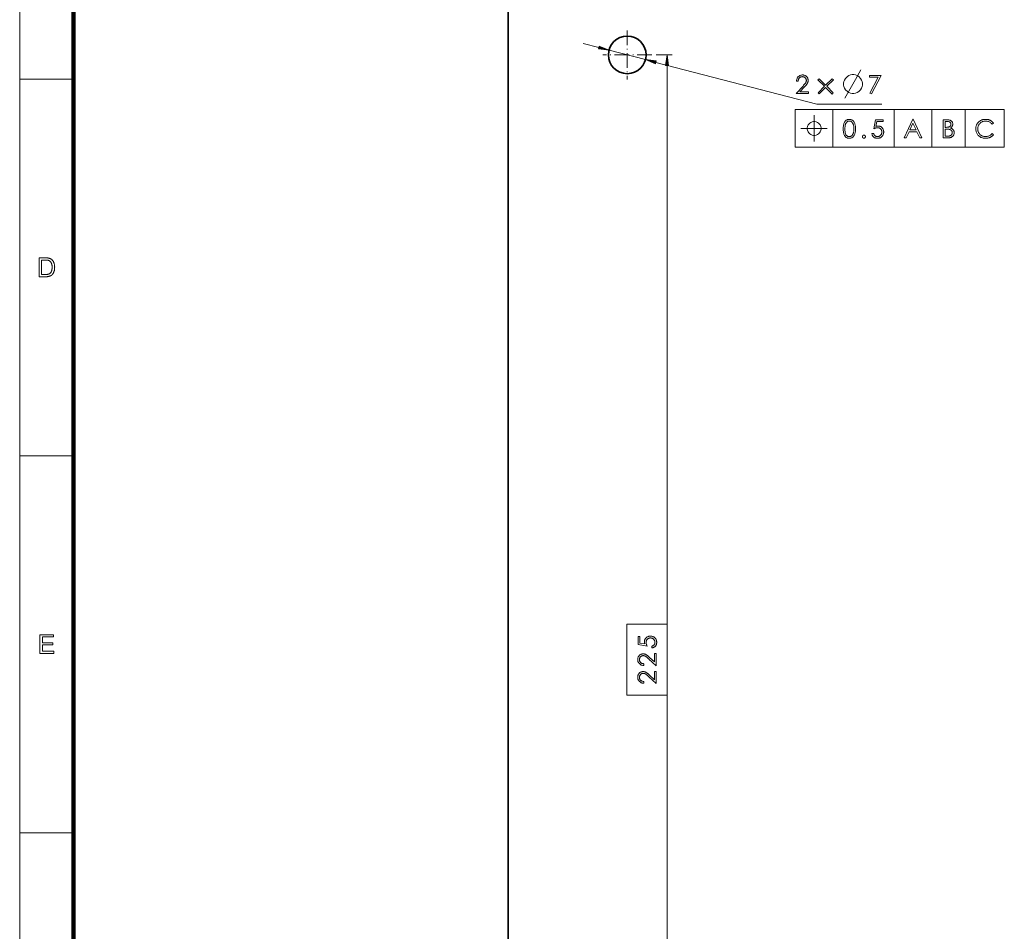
# Model space of a CAD drawing. Extents: x 0 to 1189, y 0 to 841.
# Tile 76 of 132: x 10 to 193, y 472 to 642. Entities that reach past the tile are written whole.
import ezdxf

# ---------------------------------------------------------------- set-up
doc = ezdxf.new("R2010")
doc.units = 0
doc.linetypes.add('DASHDOT', pattern=[18.5, 12, -3, 0.5, -3])

msp = doc.modelspace()

# ---------------------------------------------------------------- linework, layer by layer
at = {"color": 7, "lineweight": 13}
for p, q in [((10, 831), (10, 10)), ((128.26, 633.89), (158.18, 626.1)), ((130.35, 529.37), (130.35, 633.29)), ((154.2, 625.1), (193.06, 625.1)), ((154.2, 618.1), (193.06, 618.1)), ((130.35, 412.26), (130.35, 516.18))]:
    msp.add_line(p, q, dxfattribs=at)
at = {"color": 7, "lineweight": 100}
msp.add_line((20, 821), (20, 20), dxfattribs=at)
at = {"color": 7, "lineweight": 35}
msp.add_line((100.83, 692.78), (100.83, 258.78), dxfattribs=at)
at = {"color": 7, "linetype": 'DASHDOT', "lineweight": 13, "ltscale": 0.227499}
msp.add_line((122.96, 639.83), (122.96, 630.73), dxfattribs=at)
at = {"color": 7, "lineweight": 13, "ltscale": 0.075428}
msp.add_line((114.73, 637.42), (117.65, 636.66), dxfattribs=at)
at = {"color": 7, "linetype": 'DASHDOT', "lineweight": 13, "ltscale": 0.2275}
msp.add_line((127.51, 635.28), (118.41, 635.28), dxfattribs=at)
at = {"color": 7, "lineweight": 13, "ltscale": 0.175}
for p, q in [((119.57, 636.16), (126.34, 634.39)), ((154.2, 625.1), (154.2, 618.1)), ((161.2, 625.1), (161.2, 618.1)), ((172.59, 625.1), (172.59, 618.1)), ((179.56, 625.1), (179.56, 618.1)), ((185.75, 625.1), (185.75, 618.1)), ((193.06, 625.1), (193.06, 618.1))]:
    msp.add_line(p, q, dxfattribs=at)
at = {"color": 7, "lineweight": 13, "ltscale": 0.073966}
msp.add_line((131.31, 635.28), (128.35, 635.28), dxfattribs=at)
at = {"color": 7, "lineweight": 13, "ltscale": 0.25}
for p, q in [((20, 630.75), (10, 630.75)), ((20, 560.67), (10, 560.67)), ((20, 490.58), (10, 490.58))]:
    msp.add_line(p, q, dxfattribs=at)
at = {"color": 7, "lineweight": 13, "ltscale": 0.302393}
msp.add_line((158.18, 626.1), (170.28, 626.1), dxfattribs=at)
at = {"color": 7, "lineweight": 13}
for points in [[(117.59, 636.41), (119.57, 636.16), (117.72, 636.91)], [(130.61, 633.29), (130.35, 635.28), (130.09, 633.29)], [(128.33, 634.15), (126.34, 634.39), (128.2, 633.64)], [(165.11, 631.6), (164.76, 631.6), (164.47, 631.54), (164.17, 631.42), (163.88, 631.25), (163.53, 630.9), (163.36, 630.6), (163.24, 630.31), (163.18, 630.02), (163.18, 629.67), (163.24, 629.38), (163.36, 629.09), (163.53, 628.8), (163.88, 628.45), (164.17, 628.27), (164.47, 628.15), (164.76, 628.1), (165.11, 628.1), (165.4, 628.15), (165.69, 628.27), (165.98, 628.45), (166.33, 628.8), (166.51, 629.09), (166.62, 629.38), (166.68, 629.67), (166.68, 630.02), (166.62, 630.31), (166.51, 630.6), (166.33, 630.9), (165.98, 631.25), (165.69, 631.42), (165.4, 631.54)], [(154.74, 630.41), (154.42, 630.41), (154.43, 630.51), (154.44, 630.6), (154.46, 630.7), (154.49, 630.79), (154.52, 630.87), (154.56, 630.95), (154.6, 631.03), (154.65, 631.1), (154.7, 631.17), (154.76, 631.23), (154.83, 631.29), (154.9, 631.34), (154.97, 631.39), (155.04, 631.43), (155.12, 631.47), (155.2, 631.49), (155.28, 631.52), (155.36, 631.53), (155.45, 631.54), (155.54, 631.54), (155.63, 631.54), (155.71, 631.53), (155.8, 631.52), (155.87, 631.5), (155.95, 631.47), (156.02, 631.44), (156.09, 631.4), (156.16, 631.36), (156.22, 631.31), (156.28, 631.25), (156.34, 631.19), (156.39, 631.13), (156.44, 631.06), (156.47, 631), (156.51, 630.93), (156.53, 630.85), (156.55, 630.78), (156.57, 630.7), (156.58, 630.62), (156.58, 630.54), (156.58, 630.47), (156.57, 630.41), (156.57, 630.35), (156.55, 630.29), (156.54, 630.23), (156.52, 630.18), (156.5, 630.12), (156.47, 630.06), (156.45, 630.01), (156.42, 629.96), (156.38, 629.9), (156.34, 629.85), (156.3, 629.79), (156.25, 629.73), (156.21, 629.66), (156.15, 629.6), (156.1, 629.53), (156.04, 629.47), (155.98, 629.4), (155.91, 629.32), (155.07, 628.42), (156.63, 628.42), (156.63, 628.1), (154.34, 628.1), (155.63, 629.48), (155.69, 629.55), (155.75, 629.62), (155.81, 629.69), (155.86, 629.75), (155.91, 629.81), (155.96, 629.87), (156, 629.92), (156.04, 629.97), (156.08, 630.02), (156.11, 630.06), (156.14, 630.1), (156.16, 630.15), (156.18, 630.19), (156.2, 630.24), (156.22, 630.28), (156.23, 630.33), (156.24, 630.38), (156.25, 630.43), (156.25, 630.48), (156.25, 630.53), (156.25, 630.59), (156.24, 630.64), (156.23, 630.69), (156.22, 630.75), (156.2, 630.79), (156.18, 630.84), (156.15, 630.89), (156.12, 630.93), (156.08, 630.98), (156.04, 631.02), (156, 631.06), (155.95, 631.09), (155.9, 631.12), (155.86, 631.15), (155.8, 631.17), (155.75, 631.19), (155.7, 631.21), (155.64, 631.22), (155.58, 631.22), (155.52, 631.23), (155.46, 631.22), (155.4, 631.22), (155.34, 631.21), (155.28, 631.19), (155.22, 631.17), (155.17, 631.15), (155.12, 631.12), (155.07, 631.09), (155.03, 631.05), (154.99, 631.01), (154.95, 630.97), (154.91, 630.92), (154.88, 630.87), (154.85, 630.81), (154.82, 630.75), (154.8, 630.69), (154.78, 630.63), (154.76, 630.56), (154.75, 630.48)], [(161.27, 630.64), (160.04, 629.43), (161.26, 628.22), (161.06, 628), (159.84, 629.22), (158.63, 628.01), (158.42, 628.22), (159.63, 629.43), (158.41, 630.65), (158.62, 630.85), (159.84, 629.63), (161.06, 630.85)], [(168.02, 631.46), (170.15, 631.46), (168.35, 628.01), (168.08, 628.15), (169.63, 631.14), (168.02, 631.14)], [(158.98, 621.6), (158.98, 621.71), (158.93, 621.95), (158.87, 622.12), (158.81, 622.24), (158.69, 622.41), (158.52, 622.59), (158.34, 622.7), (158.23, 622.76), (158.05, 622.82), (157.82, 622.88), (157.7, 622.88), (157.58, 622.88), (157.35, 622.82), (157.18, 622.76), (157.06, 622.7), (156.88, 622.59), (156.71, 622.41), (156.59, 622.24), (156.53, 622.12), (156.48, 621.95), (156.42, 621.71), (156.42, 621.6), (156.42, 621.48), (156.48, 621.25), (156.53, 621.07), (156.59, 620.95), (156.71, 620.78), (156.88, 620.6), (157.06, 620.49), (157.18, 620.43), (157.35, 620.37), (157.58, 620.31), (157.7, 620.31), (157.82, 620.31), (158.05, 620.37), (158.23, 620.43), (158.34, 620.49), (158.52, 620.6), (158.69, 620.78), (158.81, 620.95), (158.87, 621.07), (158.93, 621.25), (158.98, 621.48)], [(13.61, 594.01), (13.61, 597.51), (14.82, 597.51), (14.9, 597.51), (14.97, 597.51), (15.04, 597.51), (15.11, 597.51), (15.18, 597.5), (15.24, 597.5), (15.29, 597.49), (15.35, 597.48), (15.4, 597.47), (15.44, 597.46), (15.5, 597.45), (15.56, 597.43), (15.61, 597.41), (15.67, 597.39), (15.72, 597.37), (15.77, 597.34), (15.82, 597.31), (15.87, 597.28), (15.91, 597.25), (15.95, 597.21), (16.01, 597.16), (16.06, 597.11), (16.11, 597.06), (16.15, 597), (16.2, 596.95), (16.24, 596.88), (16.27, 596.82), (16.31, 596.75), (16.34, 596.69), (16.37, 596.61), (16.39, 596.54), (16.42, 596.46), (16.44, 596.39), (16.46, 596.31), (16.47, 596.22), (16.48, 596.14), (16.49, 596.05), (16.5, 595.97), (16.5, 595.87), (16.51, 595.78), (16.5, 595.7), (16.5, 595.63), (16.5, 595.55), (16.49, 595.48), (16.48, 595.41), (16.47, 595.34), (16.46, 595.27), (16.45, 595.2), (16.43, 595.14), (16.41, 595.08), (16.39, 595.02), (16.37, 594.96), (16.35, 594.9), (16.33, 594.85), (16.31, 594.79), (16.28, 594.74), (16.26, 594.7), (16.23, 594.65), (16.2, 594.61), (16.17, 594.57), (16.14, 594.53), (16.11, 594.49), (16.08, 594.45), (16.05, 594.42), (16.02, 594.39), (15.99, 594.35), (15.96, 594.33), (15.92, 594.3), (15.89, 594.27), (15.85, 594.25), (15.82, 594.23), (15.78, 594.2), (15.74, 594.18), (15.7, 594.16), (15.66, 594.15), (15.62, 594.13), (15.58, 594.11), (15.53, 594.1), (15.49, 594.09), (15.44, 594.07), (15.39, 594.06), (15.34, 594.05), (15.28, 594.04), (15.23, 594.03), (15.17, 594.03), (15.12, 594.02), (15.06, 594.02), (15, 594.02), (14.94, 594.01), (14.87, 594.01)], [(14.07, 594.43), (14.82, 594.43), (14.89, 594.43), (14.95, 594.43), (15.02, 594.43), (15.08, 594.44), (15.13, 594.44), (15.18, 594.45), (15.23, 594.46), (15.28, 594.47), (15.32, 594.48), (15.37, 594.49), (15.4, 594.5), (15.44, 594.52), (15.48, 594.53), (15.51, 594.55), (15.54, 594.57), (15.57, 594.59), (15.6, 594.61), (15.63, 594.63), (15.66, 594.65), (15.68, 594.67), (15.71, 594.71), (15.74, 594.74), (15.77, 594.78), (15.8, 594.82), (15.83, 594.87), (15.85, 594.91), (15.87, 594.96), (15.9, 595.01), (15.92, 595.06), (15.94, 595.12), (15.95, 595.17), (15.97, 595.23), (15.98, 595.29), (15.99, 595.36), (16, 595.42), (16.01, 595.49), (16.02, 595.56), (16.02, 595.64), (16.03, 595.71), (16.03, 595.79), (16.03, 595.9), (16.02, 596), (16.01, 596.1), (16, 596.19), (15.98, 596.28), (15.96, 596.36), (15.94, 596.43), (15.91, 596.51), (15.88, 596.57), (15.85, 596.63), (15.81, 596.69), (15.77, 596.74), (15.73, 596.79), (15.69, 596.84), (15.65, 596.88), (15.6, 596.92), (15.56, 596.95), (15.51, 596.98), (15.46, 597.01), (15.41, 597.03), (15.37, 597.04), (15.33, 597.05), (15.28, 597.07), (15.22, 597.07), (15.17, 597.08), (15.1, 597.09), (15.04, 597.09), (14.97, 597.1), (14.89, 597.1), (14.81, 597.1), (14.07, 597.1)], [(122.85, 516.18), (130.35, 516.18), (130.35, 529.37), (122.85, 529.37)], [(13.76, 523.93), (13.76, 527.43), (16.29, 527.43), (16.29, 527.02), (14.22, 527.02), (14.22, 525.94), (16.16, 525.94), (16.16, 525.53), (14.22, 525.53), (14.22, 524.34), (16.37, 524.34), (16.37, 523.93)], [(124.98, 527.08), (125.3, 527.08), (125.3, 525.88), (126.22, 525.71), (126.21, 525.75), (126.2, 525.8), (126.19, 525.84), (126.18, 525.88), (126.17, 525.93), (126.17, 525.97), (126.16, 526.01), (126.16, 526.05), (126.16, 526.09), (126.16, 526.13), (126.16, 526.22), (126.17, 526.3), (126.18, 526.38), (126.21, 526.46), (126.23, 526.53), (126.27, 526.61), (126.31, 526.68), (126.36, 526.74), (126.41, 526.81), (126.47, 526.87), (126.53, 526.92), (126.6, 526.97), (126.67, 527.02), (126.74, 527.05), (126.82, 527.09), (126.9, 527.11), (126.99, 527.13), (127.07, 527.15), (127.16, 527.16), (127.26, 527.16), (127.36, 527.16), (127.45, 527.15), (127.54, 527.13), (127.63, 527.11), (127.71, 527.08), (127.8, 527.05), (127.88, 527), (127.95, 526.96), (128.02, 526.9), (128.09, 526.84), (128.16, 526.77), (128.22, 526.7), (128.27, 526.63), (128.31, 526.55), (128.35, 526.47), (128.38, 526.38), (128.4, 526.29), (128.42, 526.19), (128.43, 526.09), (128.43, 525.99), (128.43, 525.91), (128.42, 525.83), (128.41, 525.76), (128.39, 525.69), (128.37, 525.62), (128.35, 525.55), (128.32, 525.48), (128.28, 525.42), (128.24, 525.36), (128.19, 525.3), (128.14, 525.25), (128.09, 525.2), (128.03, 525.15), (127.97, 525.11), (127.91, 525.08), (127.84, 525.04), (127.77, 525.02), (127.69, 524.99), (127.62, 524.98), (127.53, 524.96), (127.53, 525.31), (127.59, 525.32), (127.64, 525.34), (127.69, 525.35), (127.74, 525.38), (127.78, 525.4), (127.82, 525.43), (127.86, 525.45), (127.9, 525.49), (127.93, 525.52), (127.96, 525.56), (127.99, 525.6), (128.02, 525.64), (128.04, 525.68), (128.06, 525.72), (128.08, 525.77), (128.09, 525.81), (128.1, 525.86), (128.11, 525.9), (128.11, 525.95), (128.11, 526), (128.11, 526.07), (128.1, 526.13), (128.09, 526.19), (128.08, 526.26), (128.05, 526.31), (128.03, 526.37), (127.99, 526.42), (127.96, 526.48), (127.91, 526.53), (127.87, 526.58), (127.82, 526.62), (127.76, 526.66), (127.71, 526.7), (127.65, 526.73), (127.59, 526.76), (127.52, 526.78), (127.46, 526.8), (127.39, 526.81), (127.32, 526.82), (127.25, 526.82), (127.18, 526.82), (127.12, 526.81), (127.06, 526.8), (127, 526.79), (126.94, 526.77), (126.89, 526.74), (126.83, 526.72), (126.78, 526.68), (126.74, 526.65), (126.69, 526.61), (126.65, 526.56), (126.61, 526.52), (126.58, 526.47), (126.55, 526.42), (126.53, 526.36), (126.51, 526.3), (126.49, 526.24), (126.48, 526.17), (126.48, 526.11), (126.47, 526.04), (126.48, 525.97), (126.48, 525.91), (126.49, 525.84), (126.5, 525.77), (126.52, 525.69), (126.54, 525.62), (126.56, 525.54), (126.59, 525.47), (126.62, 525.39), (126.65, 525.31), (124.98, 525.62)], [(126.04, 522.02), (126.04, 521.7), (125.94, 521.71), (125.84, 521.72), (125.75, 521.74), (125.66, 521.76), (125.57, 521.79), (125.49, 521.83), (125.42, 521.88), (125.34, 521.92), (125.28, 521.98), (125.21, 522.04), (125.15, 522.1), (125.1, 522.17), (125.05, 522.24), (125.01, 522.32), (124.98, 522.39), (124.95, 522.47), (124.93, 522.55), (124.91, 522.64), (124.9, 522.73), (124.9, 522.82), (124.9, 522.91), (124.91, 522.99), (124.93, 523.07), (124.95, 523.15), (124.97, 523.23), (125.01, 523.3), (125.04, 523.37), (125.09, 523.44), (125.14, 523.5), (125.19, 523.56), (125.25, 523.62), (125.32, 523.67), (125.38, 523.71), (125.45, 523.75), (125.52, 523.78), (125.59, 523.81), (125.67, 523.83), (125.74, 523.85), (125.82, 523.85), (125.91, 523.86), (125.97, 523.86), (126.03, 523.85), (126.09, 523.84), (126.15, 523.83), (126.21, 523.82), (126.27, 523.8), (126.32, 523.78), (126.38, 523.75), (126.44, 523.72), (126.49, 523.69), (126.54, 523.66), (126.6, 523.62), (126.66, 523.58), (126.72, 523.53), (126.78, 523.48), (126.84, 523.43), (126.91, 523.37), (126.98, 523.32), (127.05, 523.25), (127.12, 523.19), (128.03, 522.35), (128.03, 523.9), (128.35, 523.9), (128.35, 521.62), (126.96, 522.9), (126.89, 522.97), (126.82, 523.03), (126.76, 523.09), (126.69, 523.14), (126.64, 523.19), (126.58, 523.24), (126.53, 523.28), (126.48, 523.32), (126.43, 523.35), (126.39, 523.38), (126.34, 523.41), (126.3, 523.44), (126.25, 523.46), (126.21, 523.48), (126.16, 523.49), (126.11, 523.51), (126.07, 523.52), (126.02, 523.52), (125.96, 523.53), (125.91, 523.53), (125.86, 523.53), (125.8, 523.52), (125.75, 523.51), (125.7, 523.5), (125.65, 523.48), (125.6, 523.45), (125.56, 523.43), (125.51, 523.39), (125.47, 523.36), (125.43, 523.32), (125.39, 523.27), (125.35, 523.23), (125.32, 523.18), (125.29, 523.13), (125.27, 523.08), (125.25, 523.03), (125.24, 522.97), (125.23, 522.92), (125.22, 522.86), (125.22, 522.8), (125.22, 522.73), (125.23, 522.67), (125.24, 522.61), (125.25, 522.56), (125.27, 522.5), (125.3, 522.45), (125.32, 522.4), (125.36, 522.35), (125.39, 522.31), (125.43, 522.26), (125.48, 522.22), (125.52, 522.19), (125.58, 522.15), (125.63, 522.12), (125.69, 522.1), (125.75, 522.08), (125.82, 522.06), (125.89, 522.04), (125.96, 522.03)], [(126.04, 518.73), (126.04, 518.4), (125.94, 518.41), (125.84, 518.42), (125.75, 518.44), (125.66, 518.47), (125.57, 518.5), (125.49, 518.54), (125.42, 518.58), (125.34, 518.63), (125.28, 518.69), (125.21, 518.75), (125.15, 518.81), (125.1, 518.88), (125.05, 518.95), (125.01, 519.02), (124.98, 519.1), (124.95, 519.18), (124.93, 519.26), (124.91, 519.35), (124.9, 519.43), (124.9, 519.52), (124.9, 519.61), (124.91, 519.7), (124.93, 519.78), (124.95, 519.86), (124.97, 519.93), (125.01, 520), (125.04, 520.07), (125.09, 520.14), (125.14, 520.21), (125.19, 520.27), (125.25, 520.32), (125.32, 520.37), (125.38, 520.42), (125.45, 520.46), (125.52, 520.49), (125.59, 520.52), (125.67, 520.54), (125.74, 520.55), (125.82, 520.56), (125.91, 520.56), (125.97, 520.56), (126.03, 520.56), (126.09, 520.55), (126.15, 520.54), (126.21, 520.52), (126.27, 520.5), (126.32, 520.48), (126.38, 520.46), (126.44, 520.43), (126.49, 520.4), (126.54, 520.36), (126.6, 520.32), (126.66, 520.28), (126.72, 520.24), (126.78, 520.19), (126.84, 520.14), (126.91, 520.08), (126.98, 520.02), (127.05, 519.96), (127.12, 519.89), (128.03, 519.06), (128.03, 520.61), (128.35, 520.61), (128.35, 518.32), (126.96, 519.61), (126.89, 519.67), (126.82, 519.74), (126.76, 519.79), (126.69, 519.85), (126.64, 519.9), (126.58, 519.94), (126.53, 519.99), (126.48, 520.02), (126.43, 520.06), (126.39, 520.09), (126.34, 520.12), (126.3, 520.14), (126.25, 520.16), (126.21, 520.18), (126.16, 520.2), (126.11, 520.21), (126.07, 520.22), (126.02, 520.23), (125.96, 520.23), (125.91, 520.24), (125.86, 520.23), (125.8, 520.23), (125.75, 520.22), (125.7, 520.2), (125.65, 520.18), (125.6, 520.16), (125.56, 520.13), (125.51, 520.1), (125.47, 520.06), (125.43, 520.02), (125.39, 519.98), (125.35, 519.93), (125.32, 519.89), (125.29, 519.84), (125.27, 519.79), (125.25, 519.73), (125.24, 519.68), (125.23, 519.62), (125.22, 519.56), (125.22, 519.5), (125.22, 519.44), (125.23, 519.38), (125.24, 519.32), (125.25, 519.26), (125.27, 519.21), (125.3, 519.15), (125.32, 519.1), (125.36, 519.06), (125.39, 519.01), (125.43, 518.97), (125.48, 518.93), (125.52, 518.89), (125.58, 518.86), (125.63, 518.83), (125.69, 518.8), (125.75, 518.78), (125.82, 518.76), (125.89, 518.75), (125.96, 518.74)]]:
    msp.add_lwpolyline(points, close=True, dxfattribs=at)
for points in [[(163.42, 627.22), (165.4, 630.72), (166.39, 632.47)], [(157.7, 619.15), (157.7, 621.6), (157.7, 624.05)], [(155.25, 621.6), (157.7, 621.6), (160.15, 621.6)]]:
    msp.add_lwpolyline(points, dxfattribs=at)
at = {"color": 7, "lineweight": 5}
for points in [[(164.23, 619.76), (164.12, 619.77), (164.02, 619.78), (163.93, 619.8), (163.84, 619.83), (163.75, 619.87), (163.67, 619.92), (163.59, 619.98), (163.52, 620.05), (163.46, 620.12), (163.39, 620.21), (163.34, 620.3), (163.29, 620.41), (163.24, 620.52), (163.21, 620.63), (163.17, 620.76), (163.15, 620.9), (163.13, 621.04), (163.11, 621.2), (163.1, 621.36), (163.1, 621.53), (163.1, 621.7), (163.11, 621.86), (163.13, 622.01), (163.15, 622.16), (163.17, 622.29), (163.21, 622.42), (163.24, 622.54), (163.29, 622.65), (163.34, 622.75), (163.39, 622.85), (163.46, 622.93), (163.52, 623.01), (163.59, 623.08), (163.67, 623.13), (163.75, 623.18), (163.84, 623.22), (163.93, 623.25), (164.02, 623.28), (164.12, 623.29), (164.23, 623.29), (164.33, 623.29), (164.44, 623.28), (164.53, 623.25), (164.62, 623.22), (164.71, 623.18), (164.79, 623.13), (164.87, 623.07), (164.95, 623), (165.02, 622.92), (165.08, 622.84), (165.14, 622.74), (165.19, 622.64), (165.24, 622.53), (165.28, 622.41), (165.32, 622.28), (165.35, 622.15), (165.37, 622), (165.38, 621.85), (165.39, 621.69), (165.4, 621.53), (165.39, 621.36), (165.38, 621.2), (165.37, 621.05), (165.35, 620.91), (165.32, 620.77), (165.28, 620.65), (165.24, 620.53), (165.19, 620.42), (165.14, 620.31), (165.08, 620.22), (165.01, 620.13), (164.94, 620.05), (164.87, 619.99), (164.79, 619.93), (164.71, 619.88), (164.62, 619.83), (164.53, 619.8), (164.43, 619.78), (164.33, 619.77)], [(164.24, 622.98), (164.16, 622.97), (164.09, 622.96), (164.02, 622.94), (163.96, 622.92), (163.89, 622.88), (163.84, 622.84), (163.78, 622.79), (163.73, 622.74), (163.68, 622.67), (163.64, 622.6), (163.59, 622.52), (163.56, 622.44), (163.53, 622.35), (163.5, 622.25), (163.47, 622.14), (163.45, 622.03), (163.44, 621.91), (163.43, 621.79), (163.42, 621.66), (163.42, 621.52), (163.43, 621.24), (163.45, 621), (163.49, 620.78), (163.55, 620.59), (163.62, 620.43), (163.71, 620.3), (163.82, 620.2), (163.94, 620.12), (164.08, 620.08), (164.24, 620.07), (164.32, 620.07), (164.39, 620.08), (164.46, 620.1), (164.53, 620.13), (164.59, 620.16), (164.65, 620.2), (164.71, 620.25), (164.76, 620.31), (164.81, 620.38), (164.86, 620.45), (164.9, 620.53), (164.94, 620.61), (164.97, 620.7), (165, 620.8), (165.03, 620.91), (165.05, 621.02), (165.06, 621.13), (165.07, 621.26), (165.08, 621.38), (165.08, 621.52), (165.08, 621.66), (165.07, 621.79), (165.06, 621.91), (165.05, 622.03), (165.03, 622.14), (165, 622.25), (164.97, 622.35), (164.94, 622.44), (164.9, 622.52), (164.85, 622.6), (164.81, 622.67), (164.76, 622.74), (164.7, 622.79), (164.65, 622.84), (164.59, 622.88), (164.52, 622.92), (164.46, 622.94), (164.39, 622.96), (164.32, 622.97)], [(170.55, 623.21), (170.55, 622.89), (169.35, 622.89), (169.18, 621.97), (169.22, 621.99), (169.27, 622), (169.31, 622.01), (169.35, 622.02), (169.4, 622.02), (169.44, 622.03), (169.48, 622.03), (169.52, 622.04), (169.56, 622.04), (169.6, 622.04), (169.69, 622.04), (169.77, 622.03), (169.85, 622.01), (169.93, 621.99), (170, 621.96), (170.08, 621.93), (170.15, 621.89), (170.21, 621.84), (170.27, 621.79), (170.34, 621.73), (170.39, 621.66), (170.44, 621.6), (170.49, 621.53), (170.52, 621.45), (170.56, 621.37), (170.58, 621.29), (170.6, 621.21), (170.62, 621.12), (170.63, 621.03), (170.63, 620.94), (170.63, 620.84), (170.62, 620.75), (170.6, 620.65), (170.58, 620.57), (170.55, 620.48), (170.52, 620.4), (170.47, 620.32), (170.43, 620.24), (170.37, 620.17), (170.31, 620.1), (170.24, 620.04), (170.17, 619.98), (170.1, 619.93), (170.02, 619.88), (169.94, 619.85), (169.85, 619.82), (169.76, 619.79), (169.66, 619.78), (169.56, 619.77), (169.46, 619.76), (169.38, 619.76), (169.3, 619.77), (169.23, 619.78), (169.16, 619.8), (169.09, 619.82), (169.02, 619.85), (168.95, 619.88), (168.89, 619.92), (168.83, 619.96), (168.77, 620), (168.72, 620.05), (168.67, 620.11), (168.62, 620.16), (168.58, 620.22), (168.55, 620.29), (168.51, 620.36), (168.49, 620.43), (168.46, 620.5), (168.45, 620.58), (168.43, 620.66), (168.78, 620.66), (168.79, 620.61), (168.8, 620.55), (168.82, 620.5), (168.84, 620.46), (168.87, 620.41), (168.9, 620.37), (168.92, 620.33), (168.96, 620.3), (168.99, 620.26), (169.03, 620.23), (169.07, 620.2), (169.11, 620.18), (169.15, 620.15), (169.19, 620.13), (169.24, 620.12), (169.28, 620.1), (169.33, 620.09), (169.37, 620.09), (169.42, 620.08), (169.47, 620.08), (169.54, 620.08), (169.6, 620.09), (169.66, 620.1), (169.72, 620.12), (169.78, 620.14), (169.84, 620.17), (169.89, 620.2), (169.95, 620.24), (170, 620.28), (170.05, 620.33), (170.09, 620.38), (170.13, 620.43), (170.17, 620.49), (170.2, 620.55), (170.23, 620.61), (170.25, 620.67), (170.27, 620.74), (170.28, 620.8), (170.29, 620.87), (170.29, 620.95), (170.29, 621.01), (170.28, 621.08), (170.27, 621.14), (170.25, 621.2), (170.24, 621.25), (170.21, 621.31), (170.19, 621.36), (170.15, 621.41), (170.12, 621.46), (170.08, 621.5), (170.03, 621.54), (169.99, 621.58), (169.94, 621.61), (169.89, 621.64), (169.83, 621.67), (169.77, 621.69), (169.71, 621.7), (169.64, 621.71), (169.58, 621.72), (169.51, 621.72), (169.44, 621.72), (169.37, 621.71), (169.31, 621.7), (169.24, 621.69), (169.16, 621.68), (169.09, 621.66), (169.01, 621.63), (168.94, 621.61), (168.86, 621.58), (168.78, 621.54), (169.09, 623.21)], [(176.13, 623.35), (177.7, 619.85), (177.33, 619.85), (176.81, 620.99), (175.35, 620.99), (174.83, 619.85), (174.45, 619.85), (176.04, 623.35)], [(176.08, 622.6), (175.51, 621.34), (176.66, 621.34)], [(181.72, 623.21), (182.39, 623.21), (182.49, 623.21), (182.59, 623.2), (182.68, 623.19), (182.77, 623.18), (182.86, 623.16), (182.93, 623.13), (183.01, 623.11), (183.07, 623.07), (183.14, 623.04), (183.19, 623), (183.25, 622.95), (183.29, 622.9), (183.33, 622.85), (183.37, 622.8), (183.4, 622.74), (183.42, 622.67), (183.44, 622.61), (183.46, 622.54), (183.46, 622.46), (183.47, 622.39), (183.47, 622.34), (183.46, 622.3), (183.46, 622.26), (183.45, 622.21), (183.44, 622.17), (183.43, 622.13), (183.41, 622.09), (183.4, 622.06), (183.38, 622.02), (183.36, 621.98), (183.33, 621.94), (183.31, 621.91), (183.28, 621.88), (183.25, 621.84), (183.22, 621.81), (183.19, 621.78), (183.15, 621.76), (183.12, 621.73), (183.08, 621.71), (183.04, 621.68), (183.1, 621.66), (183.17, 621.63), (183.23, 621.61), (183.29, 621.57), (183.34, 621.54), (183.39, 621.51), (183.44, 621.47), (183.48, 621.43), (183.53, 621.39), (183.56, 621.35), (183.6, 621.3), (183.63, 621.25), (183.66, 621.2), (183.68, 621.15), (183.7, 621.1), (183.72, 621.05), (183.73, 620.99), (183.74, 620.93), (183.74, 620.87), (183.74, 620.81), (183.74, 620.73), (183.73, 620.65), (183.72, 620.57), (183.7, 620.5), (183.67, 620.43), (183.63, 620.36), (183.59, 620.3), (183.55, 620.24), (183.5, 620.18), (183.44, 620.12), (183.38, 620.07), (183.31, 620.02), (183.24, 619.98), (183.17, 619.94), (183.09, 619.91), (183.01, 619.89), (182.93, 619.87), (182.84, 619.86), (182.75, 619.85), (182.65, 619.85), (181.72, 619.85)], [(182.06, 622.88), (182.06, 621.8), (182.25, 621.8), (182.34, 621.81), (182.42, 621.81), (182.49, 621.82), (182.57, 621.83), (182.63, 621.84), (182.7, 621.86), (182.76, 621.87), (182.81, 621.89), (182.86, 621.92), (182.91, 621.95), (182.95, 621.97), (182.98, 622.01), (183.02, 622.04), (183.04, 622.08), (183.07, 622.13), (183.09, 622.17), (183.1, 622.22), (183.11, 622.27), (183.12, 622.33), (183.12, 622.39), (183.11, 622.48), (183.09, 622.56), (183.06, 622.64), (183.01, 622.7), (182.95, 622.76), (182.88, 622.8), (182.79, 622.84), (182.69, 622.86), (182.57, 622.88), (182.45, 622.88)], [(191.04, 622.59), (190.78, 622.39), (190.68, 622.5), (190.58, 622.59), (190.47, 622.68), (190.36, 622.76), (190.24, 622.82), (190.12, 622.87), (189.99, 622.91), (189.86, 622.94), (189.72, 622.96), (189.57, 622.97), (189.45, 622.96), (189.34, 622.95), (189.23, 622.93), (189.12, 622.9), (189.01, 622.86), (188.91, 622.81), (188.81, 622.76), (188.72, 622.7), (188.63, 622.62), (188.54, 622.54), (188.46, 622.46), (188.38, 622.37), (188.32, 622.28), (188.26, 622.18), (188.21, 622.08), (188.18, 621.97), (188.15, 621.86), (188.12, 621.75), (188.11, 621.64), (188.11, 621.52), (188.11, 621.4), (188.12, 621.28), (188.14, 621.17), (188.17, 621.06), (188.21, 620.95), (188.26, 620.85), (188.31, 620.75), (188.38, 620.66), (188.45, 620.57), (188.53, 620.49), (188.62, 620.41), (188.71, 620.34), (188.8, 620.28), (188.9, 620.23), (189.01, 620.18), (189.12, 620.15), (189.23, 620.12), (189.35, 620.1), (189.47, 620.08), (189.59, 620.08), (189.73, 620.09), (189.87, 620.1), (190, 620.13), (190.12, 620.17), (190.24, 620.22), (190.36, 620.28), (190.47, 620.35), (190.58, 620.43), (190.68, 620.53), (190.78, 620.63), (191.04, 620.43), (190.99, 620.37), (190.93, 620.31), (190.88, 620.25), (190.82, 620.19), (190.76, 620.14), (190.69, 620.09), (190.63, 620.05), (190.56, 620.01), (190.49, 619.97), (190.41, 619.93), (190.33, 619.9), (190.26, 619.87), (190.18, 619.85), (190.1, 619.82), (190.01, 619.8), (189.93, 619.79), (189.84, 619.78), (189.75, 619.77), (189.66, 619.76), (189.57, 619.76), (189.42, 619.77), (189.26, 619.78), (189.12, 619.81), (188.98, 619.84), (188.84, 619.89), (188.72, 619.94), (188.59, 620.01), (188.48, 620.09), (188.37, 620.17), (188.26, 620.27), (188.16, 620.37), (188.08, 620.48), (188, 620.6), (187.93, 620.72), (187.88, 620.84), (187.83, 620.97), (187.8, 621.11), (187.77, 621.25), (187.76, 621.39), (187.75, 621.55), (187.75, 621.64), (187.76, 621.73), (187.77, 621.83), (187.79, 621.92), (187.81, 622.01), (187.84, 622.09), (187.87, 622.18), (187.9, 622.26), (187.94, 622.35), (187.99, 622.43), (188.04, 622.51), (188.09, 622.59), (188.15, 622.66), (188.21, 622.73), (188.27, 622.79), (188.34, 622.85), (188.41, 622.91), (188.48, 622.97), (188.56, 623.02), (188.64, 623.06), (188.73, 623.11), (188.81, 623.15), (188.9, 623.18), (188.99, 623.21), (189.08, 623.24), (189.18, 623.26), (189.27, 623.27), (189.37, 623.29), (189.47, 623.29), (189.57, 623.29), (189.66, 623.29), (189.75, 623.29), (189.84, 623.28), (189.92, 623.27), (190.01, 623.25), (190.09, 623.23), (190.17, 623.2), (190.25, 623.18), (190.33, 623.15), (190.41, 623.11), (190.49, 623.07), (190.56, 623.03), (190.63, 622.99), (190.7, 622.94), (190.76, 622.89), (190.82, 622.84), (190.88, 622.78), (190.94, 622.72), (190.99, 622.65)], [(182.06, 621.47), (182.06, 620.17), (182.47, 620.17), (182.54, 620.17), (182.61, 620.18), (182.67, 620.18), (182.73, 620.19), (182.79, 620.19), (182.84, 620.2), (182.89, 620.21), (182.93, 620.22), (182.97, 620.23), (183.01, 620.25), (183.04, 620.26), (183.07, 620.28), (183.1, 620.3), (183.13, 620.32), (183.16, 620.34), (183.19, 620.36), (183.21, 620.39), (183.24, 620.41), (183.26, 620.44), (183.28, 620.47), (183.31, 620.5), (183.32, 620.53), (183.34, 620.57), (183.35, 620.6), (183.37, 620.63), (183.38, 620.67), (183.38, 620.7), (183.39, 620.73), (183.39, 620.77), (183.39, 620.81), (183.39, 620.83), (183.39, 620.86), (183.39, 620.89), (183.38, 620.91), (183.38, 620.94), (183.37, 620.96), (183.36, 620.99), (183.35, 621.01), (183.34, 621.04), (183.33, 621.06), (183.32, 621.09), (183.31, 621.11), (183.29, 621.13), (183.27, 621.16), (183.26, 621.18), (183.24, 621.2), (183.22, 621.22), (183.2, 621.24), (183.17, 621.26), (183.15, 621.28), (183.13, 621.3), (183.1, 621.32), (183.08, 621.33), (183.05, 621.35), (183.02, 621.36), (182.99, 621.38), (182.96, 621.39), (182.93, 621.4), (182.9, 621.41), (182.87, 621.42), (182.83, 621.43), (182.79, 621.44), (182.74, 621.44), (182.69, 621.45), (182.63, 621.46), (182.56, 621.46), (182.49, 621.46), (182.42, 621.47), (182.33, 621.47), (182.24, 621.47)], [(166.67, 620.07), (166.67, 620.09), (166.67, 620.11), (166.68, 620.13), (166.68, 620.15), (166.69, 620.17), (166.7, 620.19), (166.71, 620.21), (166.73, 620.23), (166.74, 620.25), (166.76, 620.27), (166.77, 620.28), (166.79, 620.29), (166.81, 620.31), (166.83, 620.32), (166.85, 620.33), (166.87, 620.33), (166.89, 620.34), (166.91, 620.34), (166.93, 620.35), (166.95, 620.35), (166.98, 620.35), (167, 620.34), (167.02, 620.34), (167.04, 620.33), (167.06, 620.33), (167.08, 620.32), (167.1, 620.31), (167.12, 620.29), (167.13, 620.28), (167.15, 620.27), (167.17, 620.25), (167.18, 620.23), (167.19, 620.21), (167.2, 620.19), (167.21, 620.17), (167.22, 620.15), (167.23, 620.13), (167.23, 620.11), (167.23, 620.09), (167.23, 620.07), (167.23, 620.04), (167.23, 620.02), (167.23, 620), (167.22, 619.98), (167.21, 619.95), (167.2, 619.93), (167.19, 619.92), (167.18, 619.9), (167.17, 619.88), (167.15, 619.86), (167.13, 619.85), (167.12, 619.83), (167.1, 619.82), (167.08, 619.81), (167.06, 619.8), (167.04, 619.79), (167.02, 619.79), (167, 619.78), (166.98, 619.78), (166.95, 619.78), (166.93, 619.78), (166.91, 619.78), (166.89, 619.79), (166.87, 619.79), (166.85, 619.8), (166.83, 619.81), (166.81, 619.82), (166.79, 619.83), (166.77, 619.85), (166.76, 619.86), (166.74, 619.88), (166.73, 619.9), (166.71, 619.92), (166.7, 619.94), (166.69, 619.96), (166.68, 619.98), (166.68, 620), (166.67, 620.02), (166.67, 620.04)]]:
    msp.add_lwpolyline(points, close=True, dxfattribs=at)
at = {"color": 7, "lineweight": 35}
msp.add_circle((122.96, 635.28), 3.5, dxfattribs=at)
at = {"color": 7, "lineweight": 13}
msp.add_arc((122.96, 635.28), 3.5, 132.6506, 178.363, dxfattribs=at)
for points in [[(117.59, 636.41), (119.57, 636.16), (117.59, 636.41), (117.72, 636.91)], [(130.61, 633.29), (130.35, 635.28), (130.61, 633.29), (130.09, 633.29)], [(128.33, 634.15), (126.34, 634.39), (128.33, 634.15), (128.2, 633.64)]]:
    msp.add_solid(points, dxfattribs=at)

doc.saveas('drawing.dxf')
